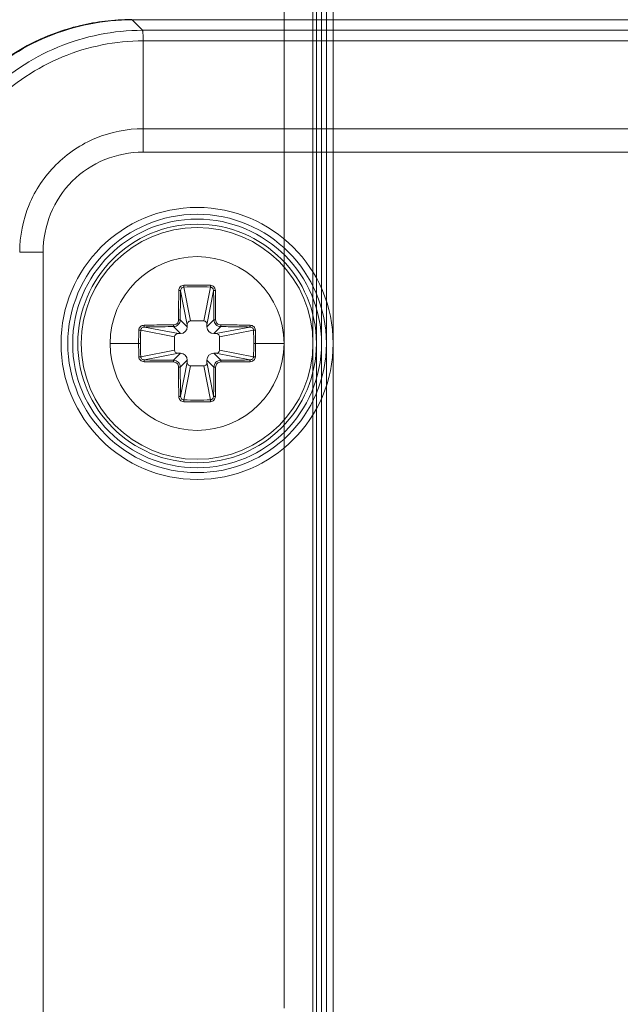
# Model space of a CAD drawing. Header units: centimetres. Extents: x -21 to 21, y -29.7 to 29.7.
# Tile 18 of 93: x -9.6 to -7.8, y -6.3 to -3.4. Entities that reach past the tile are written whole.
import ezdxf

# ---------------------------------------------------------------- set-up
doc = ezdxf.new("R2010")
doc.units = ezdxf.units.CM
doc.header["$MEASUREMENT"] = 0

msp = doc.modelspace()

# ---------------------------------------------------------------- linework, layer by layer
at = {"color": 8, "lineweight": 5}
msp.add_open_spline([(-21.00035, -29.70651), (-21.00035, -29.70651), (20.99965, -29.70651), (20.99965, -29.70651), (20.99965, -29.70651), (20.99965, 29.69349), (20.99965, 29.69349), (20.99965, 29.69349), (-21.00035, 29.69349), (-21.00035, 29.69349), (-21.00035, 29.69349), (-21.00035, -29.70651), (-21.00035, -29.70651)], degree=3, knots=[0, 0, 0, 0, 0.25, 0.25, 0.25, 0.5, 0.5, 0.5, 0.75, 0.75, 0.75, 1, 1, 1, 1], dxfattribs=at)
at = {"lineweight": 5}
for points, knots in [([(-8.67686, -4.32699), (-8.67686, -4.10653), (-8.85558, -3.92782), (-9.07604, -3.92782), (-9.2965, -3.92782), (-9.47522, -4.10653), (-9.47522, -4.32699), (-9.47522, -4.54745), (-9.2965, -4.72617), (-9.07604, -4.72617), (-8.85558, -4.72617), (-8.67686, -4.54746), (-8.67686, -4.327), (-8.67686, 6.25508), (-8.67686, -14.90907), (-8.67686, -4.32699)], [0, 0, 0, 0, 0.25, 0.25, 0.25, 0.5, 0.5, 0.5, 0.75, 0.75, 0.75, 1, 1, 1, 1.00001, 1.00001, 1.00001, 1.00001]), ([(-8.69684, -4.32699), (-8.69684, -4.11756), (-8.86661, -3.94779), (-9.07604, -3.94779), (-9.28547, -3.94779), (-9.45524, -4.11756), (-9.45525, -4.32699), (-9.45525, -4.53642), (-9.28547, -4.7062), (-9.07604, -4.7062), (-8.86661, -4.7062), (-8.69684, -4.53642), (-8.69684, -4.327), (-8.69684, 5.72516), (-8.69684, -14.37963), (-8.69684, -4.32699)], [0, 0, 0, 0, 0.25, 0.25, 0.25, 0.5, 0.5, 0.5, 0.75, 0.75, 0.75, 1, 1, 1, 1.00001, 1.00001, 1.00001, 1.00001]), ([(-8.71104, -4.32699), (-8.71104, -4.12541), (-8.87446, -3.96199), (-9.07604, -3.96199), (-9.27762, -3.96199), (-9.44104, -4.12541), (-9.44104, -4.32699), (-9.44104, -4.52858), (-9.27763, -4.69199), (-9.07604, -4.69199), (-8.87446, -4.69199), (-8.71104, -4.52858), (-8.71104, -4.327), (-8.71104, 5.34884), (-8.71104, -14.00283), (-8.71104, -4.32699)], [0, 0, 0, 0, 0.25, 0.25, 0.25, 0.5, 0.5, 0.5, 0.75, 0.75, 0.75, 1, 1, 1, 1.00001, 1.00001, 1.00001, 1.00001]), ([(-8.72604, -4.32699), (-8.72604, -4.13369), (-8.88274, -3.97699), (-9.07604, -3.97699), (-9.26934, -3.97699), (-9.42604, -4.13369), (-9.42604, -4.32699), (-9.42604, -4.52029), (-9.26934, -4.67699), (-9.07604, -4.67699), (-8.88274, -4.67699), (-8.72604, -4.52029), (-8.72604, -4.327), (-8.72604, 4.95092), (-8.72604, -13.60539), (-8.72604, -4.32699)], [0, 0, 0, 0, 0.25, 0.25, 0.25, 0.5, 0.5, 0.5, 0.75, 0.75, 0.75, 1, 1, 1, 1.00001, 1.00001, 1.00001, 1.00001]), ([(-8.73604, -4.32699), (-8.73604, -4.13922), (-8.88826, -3.98699), (-9.07604, -3.98699), (-9.26382, -3.98699), (-9.41604, -4.13922), (-9.41604, -4.32699), (-9.41604, -4.51477), (-9.26382, -4.66699), (-9.07604, -4.66699), (-8.88827, -4.66699), (-8.73604, -4.51477), (-8.73604, -4.327), (-8.73604, 4.68596), (-8.73604, -13.33995), (-8.73604, -4.32699)], [0, 0, 0, 0, 0.25, 0.25, 0.25, 0.5, 0.5, 0.5, 0.75, 0.75, 0.75, 1, 1, 1, 1.00001, 1.00001, 1.00001, 1.00001]), ([(-8.82104, -4.32699), (-8.82104, -4.18616), (-8.93521, -4.07199), (-9.07604, -4.07199), (-9.21687, -4.07199), (-9.33104, -4.18616), (-9.33104, -4.32699), (-9.33104, -4.46783), (-9.21687, -4.58199), (-9.07604, -4.58199), (-8.93521, -4.58199), (-8.82104, -4.46783), (-8.82104, -4.327), (-8.82104, 2.43284), (-8.82104, -11.08683), (-8.82104, -4.32699)], [0, 0, 0, 0, 0.25, 0.25, 0.25, 0.5, 0.5, 0.5, 0.75, 0.75, 0.75, 1, 1, 1, 1.00001, 1.00001, 1.00001, 1.00001]), ([(-9.35267, -3.29114), (-9.52488, -3.29103), (-9.69008, -3.35939), (-9.81186, -3.48117), (-9.93363, -3.60295), (-10.002, -3.76814), (-10.00188, -3.94036)], [0, 0, 0, 0, 0.5, 0.5, 0.5, 1, 1, 1, 1]), ([(-9.26646, -3.37735), (-9.35092, -3.37735), (-9.43631, -3.39416), (-9.51499, -3.42666), (-9.59365, -3.45915), (-9.6656, -3.50732), (-9.72565, -3.56738), (-9.78571, -3.62744), (-9.83388, -3.69938), (-9.86637, -3.77805), (-9.89887, -3.85672), (-9.91568, -3.94211), (-9.91568, -4.02657)], [0, 0, 0, 0, 0.25, 0.25, 0.25, 0.5, 0.5, 0.5, 0.75, 0.75, 0.75, 1, 1, 1, 1]), ([(-9.88526, -4.05689), (-9.88515, -3.97251), (-9.86817, -3.88723), (-9.8356, -3.80866), (-9.80303, -3.73008), (-9.75487, -3.6582), (-9.69485, -3.59819), (-9.63484, -3.53817), (-9.56296, -3.49001), (-9.48438, -3.45744), (-9.40581, -3.42487), (-9.32053, -3.40788), (-9.23615, -3.40778)], [0, 0, 0, 0, 0.25, 0.25, 0.25, 0.5, 0.5, 0.5, 0.75, 0.75, 0.75, 1, 1, 1, 1]), ([(-9.23615, -3.40778), (-9.23567, -3.4086), (-9.23564, -3.40959), (-9.23558, -3.41056), (-9.23546, -3.41271), (-9.23521, -3.41476), (-9.23503, -3.41683), (-9.23475, -3.41997), (-9.23464, -3.42317), (-9.23453, -3.42636), (-9.23439, -3.43052), (-9.23425, -3.43465), (-9.23415, -3.4388)], [0, 0, 0, 0, 0.25, 0.25, 0.25, 0.5, 0.5, 0.5, 0.75, 0.75, 0.75, 1, 1, 1, 1]), ([(-9.85422, -4.05887), (-9.8542, -3.97831), (-9.83801, -3.89689), (-9.80695, -3.82186), (-9.77585, -3.7467), (-9.72983, -3.67796), (-9.67245, -3.62058), (-9.61507, -3.5632), (-9.54633, -3.51719), (-9.47118, -3.48608), (-9.39614, -3.45503), (-9.31472, -3.43883), (-9.23416, -3.43881)], [0, 0, 0, 0, 0.25, 0.25, 0.25, 0.5, 0.5, 0.5, 0.75, 0.75, 0.75, 1, 1, 1, 1]), ([(-9.5964, -4.05893), (-9.59637, -4.01182), (-9.58692, -3.96419), (-9.56876, -3.92031), (-9.5506, -3.87644), (-9.52372, -3.83632), (-9.49022, -3.80282), (-9.45672, -3.76932), (-9.41659, -3.74244), (-9.37272, -3.72428), (-9.32884, -3.70611), (-9.28122, -3.69667), (-9.2341, -3.69663)], [0, 0, 0, 0, 0.25, 0.25, 0.25, 0.5, 0.5, 0.5, 0.75, 0.75, 0.75, 1, 1, 1, 1]), ([(-9.23421, -3.76546), (-9.2342, -3.75917), (-9.23418, -3.75289), (-9.23417, -3.7466), (-9.23412, -3.72994), (-9.23407, -3.71329), (-9.2341, -3.69663)], [0, 0, 0, 0, 0.5, 0.5, 0.5, 1, 1, 1, 1]), ([(-9.23427, -3.76547), (-9.31222, -3.76508), (-9.38708, -3.79588), (-9.44218, -3.85102), (-9.49727, -3.90616), (-9.52802, -3.98105), (-9.52756, -4.05899)], [0, 0, 0, 0, 0.5, 0.5, 0.5, 1, 1, 1, 1]), ([(-9.59641, -4.05893), (-9.59143, -4.05891), (-9.58646, -4.0589), (-9.58149, -4.05888), (-9.56352, -4.05884), (-9.54554, -4.05883), (-9.52757, -4.05888)], [0, 0, 0, 0, 0.5, 0.5, 0.5, 1, 1, 1, 1]), ([(-9.11523, -4.15613), (-9.11716, -4.15626), (-9.11911, -4.15669), (-9.12088, -4.15751), (-9.12263, -4.15833), (-9.1242, -4.15954), (-9.1255, -4.16098), (-9.12679, -4.16241), (-9.12782, -4.16408), (-9.12849, -4.16588), (-9.12915, -4.16766), (-9.12947, -4.16958), (-9.12958, -4.17147)], [0, 0, 0, 0, 0.25, 0.25, 0.25, 0.5, 0.5, 0.5, 0.75, 0.75, 0.75, 1, 1, 1, 1]), ([(-9.12426, -4.17252), (-9.12426, -4.17115), (-9.12404, -4.16977), (-9.1236, -4.16846), (-9.12318, -4.16719), (-9.12255, -4.16597), (-9.1217, -4.16493), (-9.12088, -4.16391), (-9.11985, -4.16304), (-9.11867, -4.16244), (-9.11752, -4.16185), (-9.11622, -4.16152), (-9.11493, -4.16149)], [0, 0, 0, 0, 0.25, 0.25, 0.25, 0.5, 0.5, 0.5, 0.75, 0.75, 0.75, 1, 1, 1, 1]), ([(-9.115, -4.16077), (-9.11503, -4.16043), (-9.11505, -4.16009), (-9.11508, -4.15975), (-9.11515, -4.15855), (-9.1152, -4.15734), (-9.11523, -4.15613)], [0, 0, 0, 0, 0.5, 0.5, 0.5, 1, 1, 1, 1]), ([(-9.03685, -4.15613), (-9.03686, -4.15664), (-9.03688, -4.15714), (-9.0369, -4.15765), (-9.03695, -4.15893), (-9.03701, -4.16021), (-9.03715, -4.16149)], [0, 0, 0, 0, 0.5, 0.5, 0.5, 1, 1, 1, 1]), ([(-9.03715, -4.16149), (-9.03586, -4.16152), (-9.03457, -4.16185), (-9.03341, -4.16244), (-9.03223, -4.16304), (-9.0312, -4.16391), (-9.03038, -4.16493), (-9.02953, -4.16597), (-9.0289, -4.16719), (-9.02848, -4.16846), (-9.02804, -4.16977), (-9.02782, -4.17115), (-9.02782, -4.17252)], [0, 0, 0, 0, 0.25, 0.25, 0.25, 0.5, 0.5, 0.5, 0.75, 0.75, 0.75, 1, 1, 1, 1]), ([(-9.0225, -4.17147), (-9.02262, -4.16958), (-9.02293, -4.16766), (-9.02359, -4.16588), (-9.02393, -4.16498), (-9.02435, -4.16412), (-9.02485, -4.1633), (-9.02536, -4.16247), (-9.02593, -4.1617), (-9.02658, -4.16098), (-9.02787, -4.15955), (-9.02945, -4.15836), (-9.03121, -4.15752), (-9.03297, -4.15667), (-9.03491, -4.15617), (-9.03685, -4.15613)], [0, 0, 0, 0, 0.2, 0.2, 0.2, 0.4, 0.4, 0.4, 0.6, 0.6, 0.6, 0.8, 0.8, 0.8, 1, 1, 1, 1]), ([(-9.12958, -4.17147), (-9.12984, -4.17859), (-9.12993, -4.18572), (-9.13002, -4.19284), (-9.13012, -4.20002), (-9.13022, -4.20721), (-9.13028, -4.2144), (-9.13035, -4.22161), (-9.13037, -4.22883), (-9.13041, -4.23604), (-9.13045, -4.24327), (-9.13051, -4.2505), (-9.13043, -4.25773)], [0, 0, 0, 0, 0.25, 0.25, 0.25, 0.5, 0.5, 0.5, 0.75, 0.75, 0.75, 1, 1, 1, 1]), ([(-9.12426, -4.17252), (-9.12439, -4.17234), (-9.12461, -4.17224), (-9.12483, -4.17215), (-9.12525, -4.17199), (-9.12565, -4.17189), (-9.12607, -4.1718), (-9.12663, -4.17169), (-9.12721, -4.17162), (-9.12778, -4.17157), (-9.12838, -4.17151), (-9.12898, -4.17148), (-9.12958, -4.17147)], [0, 0, 0, 0, 0.25, 0.25, 0.25, 0.5, 0.5, 0.5, 0.75, 0.75, 0.75, 1, 1, 1, 1]), ([(-9.12542, -4.25781), (-9.1254, -4.25065), (-9.12537, -4.2435), (-9.12532, -4.23634), (-9.12518, -4.21506), (-9.1249, -4.19379), (-9.12426, -4.17252)], [0, 0, 0, 0, 0.5, 0.5, 0.5, 1, 1, 1, 1]), ([(-9.02782, -4.17252), (-9.02769, -4.17234), (-9.02747, -4.17224), (-9.02725, -4.17215), (-9.02684, -4.17199), (-9.02643, -4.17189), (-9.02601, -4.1718), (-9.02545, -4.17169), (-9.02487, -4.17162), (-9.0243, -4.17157), (-9.0237, -4.17151), (-9.0231, -4.17148), (-9.0225, -4.17147)], [0, 0, 0, 0, 0.25, 0.25, 0.25, 0.5, 0.5, 0.5, 0.75, 0.75, 0.75, 1, 1, 1, 1]), ([(-9.02782, -4.17252), (-9.02761, -4.17955), (-9.02744, -4.18658), (-9.0273, -4.19361), (-9.02687, -4.21501), (-9.02671, -4.23641), (-9.02666, -4.25781)], [0, 0, 0, 0, 0.5, 0.5, 0.5, 1, 1, 1, 1]), ([(-9.02165, -4.25773), (-9.02173, -4.2505), (-9.02166, -4.24327), (-9.02166, -4.23604), (-9.02166, -4.22883), (-9.02172, -4.22161), (-9.02179, -4.2144), (-9.02185, -4.20721), (-9.02191, -4.20002), (-9.02206, -4.19284), (-9.02221, -4.18572), (-9.02245, -4.1786), (-9.0225, -4.17147)], [0, 0, 0, 0, 0.25, 0.25, 0.25, 0.5, 0.5, 0.5, 0.75, 0.75, 0.75, 1, 1, 1, 1]), ([(-9.23156, -4.27346), (-9.23346, -4.27357), (-9.23537, -4.27388), (-9.23716, -4.27455), (-9.23805, -4.27488), (-9.23892, -4.27531), (-9.23974, -4.27581), (-9.24056, -4.27631), (-9.24134, -4.27689), (-9.24205, -4.27753), (-9.24349, -4.27883), (-9.24467, -4.28041), (-9.24552, -4.28216), (-9.24636, -4.28392), (-9.24686, -4.28587), (-9.2469, -4.2878)], [0, 0, 0, 0, 0.2, 0.2, 0.2, 0.4, 0.4, 0.4, 0.6, 0.6, 0.6, 0.8, 0.8, 0.8, 1, 1, 1, 1]), ([(-9.23156, -4.27346), (-9.22444, -4.27328), (-9.21732, -4.27314), (-9.21019, -4.27302), (-9.18857, -4.27267), (-9.16694, -4.27257), (-9.14531, -4.2726)], [0, 0, 0, 0, 0.5, 0.5, 0.5, 1, 1, 1, 1]), ([(-9.23051, -4.27877), (-9.2307, -4.27865), (-9.2308, -4.27842), (-9.23088, -4.27821), (-9.23104, -4.27779), (-9.23115, -4.27738), (-9.23123, -4.27696), (-9.23134, -4.2764), (-9.23141, -4.27583), (-9.23147, -4.27525), (-9.23152, -4.27465), (-9.23155, -4.27405), (-9.23156, -4.27346)], [0, 0, 0, 0, 0.25, 0.25, 0.25, 0.5, 0.5, 0.5, 0.75, 0.75, 0.75, 1, 1, 1, 1]), ([(-9.13043, -4.25773), (-9.13043, -4.25967), (-9.13081, -4.26163), (-9.13155, -4.26344), (-9.13228, -4.26524), (-9.13338, -4.26689), (-9.13475, -4.26827), (-9.13613, -4.26965), (-9.13778, -4.27075), (-9.13959, -4.27148), (-9.1414, -4.27223), (-9.14336, -4.2726), (-9.14531, -4.2726)], [0, 0, 0, 0, 0.25, 0.25, 0.25, 0.5, 0.5, 0.5, 0.75, 0.75, 0.75, 1, 1, 1, 1]), ([(-9.14522, -4.27762), (-9.14524, -4.27744), (-9.14525, -4.27726), (-9.14525, -4.27708), (-9.14526, -4.27669), (-9.14527, -4.27631), (-9.14528, -4.27592), (-9.1453, -4.27482), (-9.1453, -4.27371), (-9.14531, -4.2726)], [0, 0, 0, 0, 0.3333333, 0.3333333, 0.3333333, 0.6666667, 0.6666667, 0.6666667, 1, 1, 1, 1]), ([(-9.12542, -4.25781), (-9.12543, -4.26038), (-9.12596, -4.26298), (-9.12695, -4.26537), (-9.12795, -4.26777), (-9.12942, -4.26996), (-9.13125, -4.27179), (-9.13308, -4.27362), (-9.13527, -4.27509), (-9.13766, -4.27608), (-9.14005, -4.27708), (-9.14265, -4.2776), (-9.14522, -4.27762)], [0, 0, 0, 0, 0.25, 0.25, 0.25, 0.5, 0.5, 0.5, 0.75, 0.75, 0.75, 1, 1, 1, 1]), ([(-9.12542, -4.25781), (-9.12559, -4.25779), (-9.12577, -4.25779), (-9.12595, -4.25778), (-9.12633, -4.25777), (-9.12671, -4.25776), (-9.1271, -4.25776), (-9.12821, -4.25773), (-9.12932, -4.25773), (-9.13043, -4.25773)], [0, 0, 0, 0, 0.3333333, 0.3333333, 0.3333333, 0.6666667, 0.6666667, 0.6666667, 1, 1, 1, 1]), ([(-9.10496, -4.27232), (-9.10496, -4.27097), (-9.10478, -4.26961), (-9.10439, -4.26831), (-9.10401, -4.26701), (-9.10342, -4.26576), (-9.10261, -4.26467), (-9.10181, -4.26357), (-9.10079, -4.26263), (-9.09959, -4.26198), (-9.0984, -4.26133), (-9.09703, -4.26097), (-9.09569, -4.26097)], [0, 0, 0, 0, 0.25, 0.25, 0.25, 0.5, 0.5, 0.5, 0.75, 0.75, 0.75, 1, 1, 1, 1]), ([(-9.05639, -4.26097), (-9.05505, -4.26097), (-9.05368, -4.26133), (-9.05249, -4.26198), (-9.05129, -4.26263), (-9.05027, -4.26357), (-9.04947, -4.26466), (-9.04866, -4.26576), (-9.04808, -4.267), (-9.04769, -4.26831), (-9.0473, -4.26961), (-9.04712, -4.27097), (-9.04712, -4.27232)], [0, 0, 0, 0, 0.25, 0.25, 0.25, 0.5, 0.5, 0.5, 0.75, 0.75, 0.75, 1, 1, 1, 1]), ([(-9.02666, -4.25781), (-9.02649, -4.25779), (-9.02631, -4.25779), (-9.02613, -4.25778), (-9.02574, -4.25777), (-9.02535, -4.25776), (-9.02497, -4.25776), (-9.02386, -4.25773), (-9.02275, -4.25773), (-9.02165, -4.25773)], [0, 0, 0, 0, 0.3333333, 0.3333333, 0.3333333, 0.6666667, 0.6666667, 0.6666667, 1, 1, 1, 1]), ([(-9.00686, -4.27762), (-9.00943, -4.2776), (-9.01203, -4.27708), (-9.01442, -4.27608), (-9.01682, -4.27509), (-9.01901, -4.27362), (-9.02083, -4.27179), (-9.02266, -4.26996), (-9.02413, -4.26777), (-9.02513, -4.26537), (-9.02612, -4.26298), (-9.02665, -4.26038), (-9.02666, -4.25781)], [0, 0, 0, 0, 0.25, 0.25, 0.25, 0.5, 0.5, 0.5, 0.75, 0.75, 0.75, 1, 1, 1, 1]), ([(-9.00677, -4.2726), (-9.00871, -4.2726), (-9.01067, -4.27223), (-9.01248, -4.27149), (-9.01429, -4.27075), (-9.01594, -4.26966), (-9.01732, -4.26828), (-9.01869, -4.26691), (-9.01979, -4.26525), (-9.02053, -4.26345), (-9.02127, -4.26164), (-9.02165, -4.25967), (-9.02165, -4.25773)], [0, 0, 0, 0, 0.25, 0.25, 0.25, 0.5, 0.5, 0.5, 0.75, 0.75, 0.75, 1, 1, 1, 1]), ([(-9.00686, -4.27762), (-9.00684, -4.27744), (-9.00683, -4.27727), (-9.00683, -4.27709), (-9.00682, -4.2767), (-9.00681, -4.27632), (-9.0068, -4.27594), (-9.00678, -4.27483), (-9.00678, -4.27371), (-9.00677, -4.2726)], [0, 0, 0, 0, 0.3333333, 0.3333333, 0.3333333, 0.6666667, 0.6666667, 0.6666667, 1, 1, 1, 1]), ([(-8.92052, -4.27346), (-8.92764, -4.27319), (-8.93476, -4.2731), (-8.94189, -4.27301), (-8.94907, -4.27292), (-8.95626, -4.27282), (-8.96344, -4.27275), (-8.97066, -4.27268), (-8.97787, -4.27265), (-8.98509, -4.27262), (-8.99232, -4.27259), (-8.99955, -4.27255), (-9.00677, -4.2726)], [0, 0, 0, 0, 0.25, 0.25, 0.25, 0.5, 0.5, 0.5, 0.75, 0.75, 0.75, 1, 1, 1, 1]), ([(-8.92157, -4.27877), (-8.92138, -4.27865), (-8.92128, -4.27842), (-8.9212, -4.27821), (-8.92104, -4.27779), (-8.92093, -4.27738), (-8.92085, -4.27696), (-8.92074, -4.2764), (-8.92067, -4.27583), (-8.92061, -4.27525), (-8.92056, -4.27465), (-8.92053, -4.27405), (-8.92052, -4.27346)], [0, 0, 0, 0, 0.25, 0.25, 0.25, 0.5, 0.5, 0.5, 0.75, 0.75, 0.75, 1, 1, 1, 1]), ([(-8.90518, -4.2878), (-8.9053, -4.28587), (-8.90573, -4.28392), (-8.90656, -4.28216), (-8.90738, -4.2804), (-8.90858, -4.27883), (-8.91003, -4.27753), (-8.91146, -4.27624), (-8.91313, -4.27522), (-8.91492, -4.27455), (-8.91671, -4.27388), (-8.91862, -4.27357), (-8.92052, -4.27346)], [0, 0, 0, 0, 0.25, 0.25, 0.25, 0.5, 0.5, 0.5, 0.75, 0.75, 0.75, 1, 1, 1, 1]), ([(-9.2469, -4.2878), (-9.2464, -4.28781), (-9.2459, -4.28783), (-9.24541, -4.28785), (-9.24412, -4.2879), (-9.24283, -4.28796), (-9.24154, -4.2881)], [0, 0, 0, 0, 0.5, 0.5, 0.5, 1, 1, 1, 1]), ([(-9.24154, -4.2881), (-9.24151, -4.28682), (-9.24118, -4.28552), (-9.24059, -4.28436), (-9.23999, -4.28319), (-9.23913, -4.28216), (-9.23811, -4.28133), (-9.23706, -4.28049), (-9.23585, -4.27985), (-9.23457, -4.27943), (-9.23326, -4.279), (-9.23188, -4.27878), (-9.23051, -4.27877)], [0, 0, 0, 0, 0.25, 0.25, 0.25, 0.5, 0.5, 0.5, 0.75, 0.75, 0.75, 1, 1, 1, 1]), ([(-9.23051, -4.27877), (-9.22348, -4.27856), (-9.21645, -4.27839), (-9.20943, -4.27825), (-9.18803, -4.27782), (-9.16662, -4.27767), (-9.14522, -4.27762)], [0, 0, 0, 0, 0.5, 0.5, 0.5, 1, 1, 1, 1]), ([(-9.02137, -4.29807), (-9.02002, -4.29807), (-9.01866, -4.29826), (-9.01735, -4.29864), (-9.01605, -4.29903), (-9.01481, -4.29962), (-9.01371, -4.30042), (-9.01262, -4.30122), (-9.01167, -4.30225), (-9.01102, -4.30344), (-9.01038, -4.30464), (-9.01002, -4.306), (-9.01002, -4.30735)], [0, 0, 0, 0, 0.25, 0.25, 0.25, 0.5, 0.5, 0.5, 0.75, 0.75, 0.75, 1, 1, 1, 1]), ([(-9.00686, -4.27762), (-8.9997, -4.27763), (-8.99254, -4.27766), (-8.98538, -4.27771), (-8.96411, -4.27785), (-8.94284, -4.27813), (-8.92157, -4.27877)], [0, 0, 0, 0, 0.5, 0.5, 0.5, 1, 1, 1, 1]), ([(-8.92157, -4.27877), (-8.9202, -4.27878), (-8.91882, -4.279), (-8.91751, -4.27943), (-8.91623, -4.27985), (-8.91502, -4.28049), (-8.91398, -4.28133), (-8.91295, -4.28216), (-8.91209, -4.28319), (-8.91149, -4.28436), (-8.9109, -4.28552), (-8.91057, -4.28682), (-8.91054, -4.2881)], [0, 0, 0, 0, 0.25, 0.25, 0.25, 0.5, 0.5, 0.5, 0.75, 0.75, 0.75, 1, 1, 1, 1]), ([(-8.91054, -4.2881), (-8.91019, -4.28806), (-8.90983, -4.28803), (-8.90948, -4.28801), (-8.90805, -4.2879), (-8.90662, -4.28784), (-8.90518, -4.2878)], [0, 0, 0, 0, 0.5, 0.5, 0.5, 1, 1, 1, 1]), ([(-9.13071, -4.35591), (-9.13206, -4.35591), (-9.13342, -4.35573), (-9.13473, -4.35534), (-9.13603, -4.35496), (-9.13727, -4.35437), (-9.13837, -4.35357), (-9.13946, -4.35276), (-9.14041, -4.35174), (-9.14106, -4.35055), (-9.1417, -4.34935), (-9.14206, -4.34798), (-9.14206, -4.34664)], [0, 0, 0, 0, 0.25, 0.25, 0.25, 0.5, 0.5, 0.5, 0.75, 0.75, 0.75, 1, 1, 1, 1]), ([(-9.24154, -4.36588), (-9.2419, -4.36592), (-9.24225, -4.36595), (-9.2426, -4.36598), (-9.24403, -4.36609), (-9.24547, -4.36615), (-9.2469, -4.36618)], [0, 0, 0, 0, 0.5, 0.5, 0.5, 1, 1, 1, 1]), ([(-9.2469, -4.36618), (-9.24678, -4.36812), (-9.24635, -4.37007), (-9.24552, -4.37183), (-9.2447, -4.37358), (-9.2435, -4.37515), (-9.24205, -4.37645), (-9.24062, -4.37774), (-9.23895, -4.37877), (-9.23716, -4.37944), (-9.23537, -4.3801), (-9.23346, -4.38042), (-9.23156, -4.38053)], [0, 0, 0, 0, 0.25, 0.25, 0.25, 0.5, 0.5, 0.5, 0.75, 0.75, 0.75, 1, 1, 1, 1]), ([(-9.23051, -4.37522), (-9.23188, -4.37521), (-9.23326, -4.37499), (-9.23457, -4.37456), (-9.23585, -4.37413), (-9.23706, -4.3735), (-9.2381, -4.37266), (-9.23913, -4.37183), (-9.23999, -4.3708), (-9.24059, -4.36963), (-9.24118, -4.36847), (-9.24151, -4.36717), (-9.24154, -4.36588)], [0, 0, 0, 0, 0.25, 0.25, 0.25, 0.5, 0.5, 0.5, 0.75, 0.75, 0.75, 1, 1, 1, 1]), ([(-9.23051, -4.37522), (-9.2307, -4.37534), (-9.2308, -4.37556), (-9.23088, -4.37578), (-9.23104, -4.3762), (-9.23115, -4.37661), (-9.23123, -4.37702), (-9.23134, -4.37758), (-9.23141, -4.37816), (-9.23147, -4.37874), (-9.23152, -4.37934), (-9.23155, -4.37993), (-9.23156, -4.38053)], [0, 0, 0, 0, 0.25, 0.25, 0.25, 0.5, 0.5, 0.5, 0.75, 0.75, 0.75, 1, 1, 1, 1]), ([(-9.23156, -4.38053), (-9.22444, -4.3808), (-9.21732, -4.38088), (-9.21019, -4.38098), (-9.20301, -4.38107), (-9.19582, -4.38117), (-9.18864, -4.38124), (-9.18142, -4.3813), (-9.17421, -4.38134), (-9.16699, -4.38137), (-9.15976, -4.3814), (-9.15253, -4.38143), (-9.14531, -4.38139)], [0, 0, 0, 0, 0.25, 0.25, 0.25, 0.5, 0.5, 0.5, 0.75, 0.75, 0.75, 1, 1, 1, 1]), ([(-9.14522, -4.37637), (-9.15238, -4.37635), (-9.15954, -4.37632), (-9.1667, -4.37628), (-9.18797, -4.37614), (-9.20924, -4.37585), (-9.23051, -4.37522)], [0, 0, 0, 0, 0.5, 0.5, 0.5, 1, 1, 1, 1]), ([(-9.14522, -4.37637), (-9.14524, -4.37654), (-9.14525, -4.37672), (-9.14525, -4.3769), (-9.14526, -4.37728), (-9.14527, -4.37767), (-9.14528, -4.37805), (-9.1453, -4.37916), (-9.1453, -4.38027), (-9.14531, -4.38139)], [0, 0, 0, 0, 0.3333333, 0.3333333, 0.3333333, 0.6666667, 0.6666667, 0.6666667, 1, 1, 1, 1]), ([(-9.14531, -4.38139), (-9.14337, -4.38138), (-9.14141, -4.38176), (-9.1396, -4.3825), (-9.13779, -4.38323), (-9.13614, -4.38433), (-9.13476, -4.38571), (-9.13339, -4.38708), (-9.13229, -4.38873), (-9.13155, -4.39054), (-9.13081, -4.39235), (-9.13043, -4.39432), (-9.13043, -4.39626)], [0, 0, 0, 0, 0.25, 0.25, 0.25, 0.5, 0.5, 0.5, 0.75, 0.75, 0.75, 1, 1, 1, 1]), ([(-9.14522, -4.37637), (-9.14265, -4.37639), (-9.14005, -4.37691), (-9.13766, -4.3779), (-9.13527, -4.3789), (-9.13308, -4.38037), (-9.13125, -4.3822), (-9.12942, -4.38403), (-9.12795, -4.38622), (-9.12695, -4.38861), (-9.12596, -4.39101), (-9.12543, -4.3936), (-9.12542, -4.39617)], [0, 0, 0, 0, 0.25, 0.25, 0.25, 0.5, 0.5, 0.5, 0.75, 0.75, 0.75, 1, 1, 1, 1]), ([(-9.09569, -4.39301), (-9.09703, -4.39301), (-9.0984, -4.39266), (-9.09959, -4.39201), (-9.10079, -4.39136), (-9.10181, -4.39042), (-9.10261, -4.38932), (-9.10342, -4.38823), (-9.10401, -4.38698), (-9.10439, -4.38568), (-9.10478, -4.38438), (-9.10496, -4.38302), (-9.10496, -4.38166)], [0, 0, 0, 0, 0.25, 0.25, 0.25, 0.5, 0.5, 0.5, 0.75, 0.75, 0.75, 1, 1, 1, 1]), ([(-9.04712, -4.38166), (-9.04712, -4.38301), (-9.0473, -4.38438), (-9.04769, -4.38568), (-9.04807, -4.38698), (-9.04866, -4.38823), (-9.04947, -4.38932), (-9.05027, -4.39041), (-9.05129, -4.39136), (-9.05249, -4.39201), (-9.05368, -4.39266), (-9.05505, -4.39301), (-9.05639, -4.39301)], [0, 0, 0, 0, 0.25, 0.25, 0.25, 0.5, 0.5, 0.5, 0.75, 0.75, 0.75, 1, 1, 1, 1]), ([(-9.02666, -4.39617), (-9.02665, -4.3936), (-9.02612, -4.39101), (-9.02513, -4.38861), (-9.02413, -4.38622), (-9.02266, -4.38403), (-9.02083, -4.3822), (-9.01901, -4.38037), (-9.01682, -4.3789), (-9.01442, -4.3779), (-9.01203, -4.37691), (-9.00943, -4.37639), (-9.00686, -4.37637)], [0, 0, 0, 0, 0.25, 0.25, 0.25, 0.5, 0.5, 0.5, 0.75, 0.75, 0.75, 1, 1, 1, 1]), ([(-9.02165, -4.39626), (-9.02165, -4.39432), (-9.02127, -4.39236), (-9.02054, -4.39055), (-9.0198, -4.38875), (-9.0187, -4.38709), (-9.01733, -4.38572), (-9.01595, -4.38434), (-9.0143, -4.38324), (-9.01249, -4.3825), (-9.01068, -4.38176), (-9.00872, -4.38138), (-9.00677, -4.38139)], [0, 0, 0, 0, 0.25, 0.25, 0.25, 0.5, 0.5, 0.5, 0.75, 0.75, 0.75, 1, 1, 1, 1]), ([(-8.92157, -4.37522), (-8.9286, -4.37543), (-8.93563, -4.3756), (-8.94265, -4.37574), (-8.96405, -4.37617), (-8.98546, -4.37632), (-9.00686, -4.37637)], [0, 0, 0, 0, 0.5, 0.5, 0.5, 1, 1, 1, 1]), ([(-9.00686, -4.37637), (-9.00684, -4.37655), (-9.00683, -4.37673), (-9.00683, -4.37691), (-9.00682, -4.37729), (-9.00681, -4.37768), (-9.0068, -4.37807), (-9.00678, -4.37917), (-9.00678, -4.38028), (-9.00677, -4.38139)], [0, 0, 0, 0, 0.3333333, 0.3333333, 0.3333333, 0.6666667, 0.6666667, 0.6666667, 1, 1, 1, 1]), ([(-8.92052, -4.38053), (-8.92764, -4.38071), (-8.93476, -4.38085), (-8.94189, -4.38097), (-8.96351, -4.38131), (-8.98515, -4.38142), (-9.00677, -4.38139)], [0, 0, 0, 0, 0.5, 0.5, 0.5, 1, 1, 1, 1]), ([(-8.91054, -4.36588), (-8.91057, -4.36717), (-8.9109, -4.36847), (-8.91149, -4.36962), (-8.91209, -4.3708), (-8.91295, -4.37183), (-8.91397, -4.37266), (-8.91502, -4.3735), (-8.91623, -4.37413), (-8.91751, -4.37456), (-8.91882, -4.37499), (-8.9202, -4.37521), (-8.92157, -4.37522)], [0, 0, 0, 0, 0.25, 0.25, 0.25, 0.5, 0.5, 0.5, 0.75, 0.75, 0.75, 1, 1, 1, 1]), ([(-8.92157, -4.37522), (-8.92138, -4.37534), (-8.92128, -4.37556), (-8.9212, -4.37578), (-8.92104, -4.3762), (-8.92093, -4.37661), (-8.92085, -4.37702), (-8.92074, -4.37758), (-8.92067, -4.37816), (-8.92061, -4.37874), (-8.92056, -4.37934), (-8.92053, -4.37993), (-8.92052, -4.38053)], [0, 0, 0, 0, 0.25, 0.25, 0.25, 0.5, 0.5, 0.5, 0.75, 0.75, 0.75, 1, 1, 1, 1]), ([(-8.92052, -4.38053), (-8.91862, -4.38041), (-8.91671, -4.3801), (-8.91492, -4.37944), (-8.91403, -4.3791), (-8.91316, -4.37868), (-8.91234, -4.37818), (-8.91152, -4.37768), (-8.91074, -4.3771), (-8.91003, -4.37645), (-8.90859, -4.37516), (-8.90741, -4.37358), (-8.90656, -4.37183), (-8.90572, -4.37006), (-8.90522, -4.36812), (-8.90518, -4.36618)], [0, 0, 0, 0, 0.2, 0.2, 0.2, 0.4, 0.4, 0.4, 0.6, 0.6, 0.6, 0.8, 0.8, 0.8, 1, 1, 1, 1]), ([(-8.90518, -4.36618), (-8.90568, -4.36617), (-8.90618, -4.36616), (-8.90667, -4.36614), (-8.90796, -4.36609), (-8.90925, -4.36603), (-8.91054, -4.36588)], [0, 0, 0, 0, 0.5, 0.5, 0.5, 1, 1, 1, 1]), ([(-9.12542, -4.39617), (-9.12559, -4.3962), (-9.12577, -4.3962), (-9.12595, -4.3962), (-9.12634, -4.39621), (-9.12673, -4.39622), (-9.12711, -4.39623), (-9.12822, -4.39625), (-9.12933, -4.39626), (-9.13043, -4.39626)], [0, 0, 0, 0, 0.3333333, 0.3333333, 0.3333333, 0.6666667, 0.6666667, 0.6666667, 1, 1, 1, 1]), ([(-9.13043, -4.39626), (-9.13035, -4.40349), (-9.13042, -4.41072), (-9.13042, -4.41794), (-9.13043, -4.42516), (-9.13036, -4.43238), (-9.13029, -4.43959), (-9.13023, -4.44678), (-9.13017, -4.45396), (-9.13002, -4.46115), (-9.12987, -4.46827), (-9.12963, -4.47539), (-9.12958, -4.48251)], [0, 0, 0, 0, 0.25, 0.25, 0.25, 0.5, 0.5, 0.5, 0.75, 0.75, 0.75, 1, 1, 1, 1]), ([(-9.12426, -4.48146), (-9.12447, -4.47444), (-9.12464, -4.46741), (-9.12478, -4.46038), (-9.12521, -4.43898), (-9.12537, -4.41758), (-9.12542, -4.39617)], [0, 0, 0, 0, 0.5, 0.5, 0.5, 1, 1, 1, 1]), ([(-9.02666, -4.39617), (-9.02668, -4.40333), (-9.02671, -4.41049), (-9.02676, -4.41765), (-9.0269, -4.43892), (-9.02718, -4.4602), (-9.02782, -4.48146)], [0, 0, 0, 0, 0.5, 0.5, 0.5, 1, 1, 1, 1]), ([(-9.02666, -4.39617), (-9.02649, -4.3962), (-9.02631, -4.3962), (-9.02614, -4.3962), (-9.02575, -4.39621), (-9.02537, -4.39622), (-9.02499, -4.39623), (-9.02387, -4.39625), (-9.02276, -4.39626), (-9.02165, -4.39626)], [0, 0, 0, 0, 0.3333333, 0.3333333, 0.3333333, 0.6666667, 0.6666667, 0.6666667, 1, 1, 1, 1]), ([(-9.0225, -4.48251), (-9.02224, -4.47539), (-9.02215, -4.46827), (-9.02206, -4.46115), (-9.02196, -4.45396), (-9.02186, -4.44678), (-9.0218, -4.43959), (-9.02173, -4.43238), (-9.02171, -4.42516), (-9.02167, -4.41794), (-9.02163, -4.41072), (-9.02157, -4.40349), (-9.02165, -4.39626)], [0, 0, 0, 0, 0.25, 0.25, 0.25, 0.5, 0.5, 0.5, 0.75, 0.75, 0.75, 1, 1, 1, 1]), ([(-9.12426, -4.48146), (-9.12439, -4.48165), (-9.12461, -4.48175), (-9.12483, -4.48184), (-9.12525, -4.482), (-9.12565, -4.4821), (-9.12607, -4.48218), (-9.12663, -4.48229), (-9.12721, -4.48237), (-9.12778, -4.48242), (-9.12838, -4.48247), (-9.12898, -4.4825), (-9.12958, -4.48251)], [0, 0, 0, 0, 0.25, 0.25, 0.25, 0.5, 0.5, 0.5, 0.75, 0.75, 0.75, 1, 1, 1, 1]), ([(-9.12958, -4.48251), (-9.12946, -4.48441), (-9.12915, -4.48633), (-9.12849, -4.48811), (-9.12815, -4.48901), (-9.12773, -4.48987), (-9.12723, -4.49069), (-9.12673, -4.49151), (-9.12615, -4.49229), (-9.1255, -4.49301), (-9.12421, -4.49444), (-9.12263, -4.49563), (-9.12087, -4.49647), (-9.11911, -4.49732), (-9.11717, -4.49781), (-9.11523, -4.49785)], [0, 0, 0, 0, 0.2, 0.2, 0.2, 0.4, 0.4, 0.4, 0.6, 0.6, 0.6, 0.8, 0.8, 0.8, 1, 1, 1, 1]), ([(-9.11493, -4.4925), (-9.11622, -4.49247), (-9.11751, -4.49213), (-9.11867, -4.49154), (-9.11985, -4.49094), (-9.12088, -4.49008), (-9.1217, -4.48906), (-9.12255, -4.48801), (-9.12318, -4.4868), (-9.1236, -4.48552), (-9.12404, -4.48421), (-9.12426, -4.48283), (-9.12426, -4.48146)], [0, 0, 0, 0, 0.25, 0.25, 0.25, 0.5, 0.5, 0.5, 0.75, 0.75, 0.75, 1, 1, 1, 1]), ([(-9.11523, -4.49785), (-9.11522, -4.49735), (-9.1152, -4.49684), (-9.11518, -4.49634), (-9.11513, -4.49506), (-9.11507, -4.49377), (-9.11493, -4.4925)], [0, 0, 0, 0, 0.5, 0.5, 0.5, 1, 1, 1, 1]), ([(-9.02782, -4.48146), (-9.02782, -4.48283), (-9.02804, -4.48421), (-9.02848, -4.48552), (-9.0289, -4.4868), (-9.02953, -4.48801), (-9.03038, -4.48906), (-9.0312, -4.49008), (-9.03223, -4.49094), (-9.03341, -4.49154), (-9.03456, -4.49213), (-9.03586, -4.49247), (-9.03715, -4.4925)], [0, 0, 0, 0, 0.25, 0.25, 0.25, 0.5, 0.5, 0.5, 0.75, 0.75, 0.75, 1, 1, 1, 1]), ([(-9.03708, -4.49322), (-9.03705, -4.49356), (-9.03703, -4.4939), (-9.03701, -4.49424), (-9.03693, -4.49544), (-9.03688, -4.49665), (-9.03685, -4.49785)], [0, 0, 0, 0, 0.5, 0.5, 0.5, 1, 1, 1, 1]), ([(-9.03685, -4.49785), (-9.03492, -4.49773), (-9.03297, -4.4973), (-9.03121, -4.49648), (-9.02945, -4.49566), (-9.02788, -4.49445), (-9.02658, -4.49301), (-9.02529, -4.49157), (-9.02427, -4.48991), (-9.0236, -4.48811), (-9.02293, -4.48632), (-9.02262, -4.48441), (-9.0225, -4.48251)], [0, 0, 0, 0, 0.25, 0.25, 0.25, 0.5, 0.5, 0.5, 0.75, 0.75, 0.75, 1, 1, 1, 1]), ([(-9.02782, -4.48146), (-9.02769, -4.48165), (-9.02747, -4.48175), (-9.02725, -4.48184), (-9.02684, -4.482), (-9.02643, -4.4821), (-9.02601, -4.48218), (-9.02545, -4.48229), (-9.02487, -4.48237), (-9.0243, -4.48242), (-9.0237, -4.48247), (-9.0231, -4.4825), (-9.0225, -4.48251)], [0, 0, 0, 0, 0.25, 0.25, 0.25, 0.5, 0.5, 0.5, 0.75, 0.75, 0.75, 1, 1, 1, 1]), ([(-8.67686, -15.62699), (-8.67686, -15.40653), (-8.85558, -15.22782), (-9.07604, -15.22782), (-9.2965, -15.22782), (-9.47522, -15.40653), (-9.47522, -15.62699), (-9.47522, -15.84745), (-9.2965, -16.02617), (-9.07604, -16.02617), (-8.85558, -16.02617), (-8.67686, -15.84746), (-8.67686, -15.627), (-8.67686, -5.04492), (-8.67686, -26.20907), (-8.67686, -15.62699)], [0, 0, 0, 0, 0.25, 0.25, 0.25, 0.5, 0.5, 0.5, 0.75, 0.75, 0.75, 1, 1, 1, 1.00001, 1.00001, 1.00001, 1.00001]), ([(-8.69684, -15.62699), (-8.69684, -15.41756), (-8.86661, -15.24779), (-9.07604, -15.24779), (-9.28547, -15.24779), (-9.45524, -15.41756), (-9.45525, -15.62699), (-9.45525, -15.83642), (-9.28547, -16.0062), (-9.07604, -16.0062), (-8.86661, -16.0062), (-8.69684, -15.83642), (-8.69684, -15.627), (-8.69684, -5.57484), (-8.69684, -25.67963), (-8.69684, -15.62699)], [0, 0, 0, 0, 0.25, 0.25, 0.25, 0.5, 0.5, 0.5, 0.75, 0.75, 0.75, 1, 1, 1, 1.00001, 1.00001, 1.00001, 1.00001]), ([(-8.71104, -15.62699), (-8.71104, -15.42541), (-8.87446, -15.26199), (-9.07604, -15.26199), (-9.27762, -15.26199), (-9.44104, -15.42541), (-9.44104, -15.62699), (-9.44104, -15.82858), (-9.27763, -15.99199), (-9.07604, -15.99199), (-8.87446, -15.99199), (-8.71104, -15.82858), (-8.71104, -15.627), (-8.71104, -5.95116), (-8.71104, -25.30283), (-8.71104, -15.62699)], [0, 0, 0, 0, 0.25, 0.25, 0.25, 0.5, 0.5, 0.5, 0.75, 0.75, 0.75, 1, 1, 1, 1.00001, 1.00001, 1.00001, 1.00001])]:
    msp.add_open_spline(points, degree=3, knots=knots, dxfattribs=at)
for points in [[(-9.34653, -3.38083), (-9.37053, -3.38375), (-9.39435, -3.38801), (-9.41788, -3.39357)], [(-9.26783, -3.37604), (-9.29414, -3.37604), (-9.32042, -3.37764), (-9.34653, -3.38083)], [(-9.23615, -3.40778), (-9.23615, -3.40778), (-9.26657, -3.37735), (-9.26657, -3.37735)], [(-9.26657, -3.37735), (-9.26657, -3.37735), (8.11449, -3.37735), (8.11449, -3.37735)], [(-9.41788, -3.39357), (-9.44683, -3.40043), (-9.47527, -3.40927), (-9.50301, -3.42004)], [(-9.23615, -3.40778), (-9.23615, -3.40778), (8.08407, -3.40778), (8.08407, -3.40778)], [(-9.50301, -3.42004), (-9.52399, -3.42818), (-9.54454, -3.43741), (-9.56456, -3.44768)], [(-9.23413, -3.43881), (-9.23413, -3.43881), (-9.23413, -3.69663), (-9.23413, -3.69663)], [(8.08206, -3.43881), (8.08206, -3.43881), (-9.23413, -3.43881), (-9.23413, -3.43881)], [(-9.56456, -3.44768), (-9.59137, -3.46145), (-9.61718, -3.47706), (-9.64181, -3.49441)], [(-9.23413, -3.69663), (-9.23413, -3.69663), (8.08206, -3.69663), (8.08206, -3.69663)], [(8.08183, -3.76547), (8.08183, -3.76547), (-9.23427, -3.76547), (-9.23427, -3.76547)], [(-9.52757, -4.05899), (-9.52757, -4.05899), (-9.52757, -15.99522), (-9.52757, -15.99522)], [(-9.03685, -4.15613), (-9.06297, -4.15524), (-9.08911, -4.15524), (-9.11523, -4.15613)], [(-9.11493, -4.16149), (-9.11493, -4.16149), (-9.115, -4.16077), (-9.115, -4.16077)], [(-9.03715, -4.16149), (-9.06307, -4.16053), (-9.08901, -4.16053), (-9.11493, -4.16149)], [(-9.09569, -4.26097), (-9.09569, -4.26097), (-9.11493, -4.16149), (-9.11493, -4.16149)], [(-9.03715, -4.16149), (-9.03715, -4.16149), (-9.05639, -4.26097), (-9.05639, -4.26097)], [(-9.12426, -4.17252), (-9.12426, -4.17252), (-9.10496, -4.27232), (-9.10496, -4.27232)], [(-9.04712, -4.27232), (-9.04712, -4.27232), (-9.02782, -4.17252), (-9.02782, -4.17252)], [(-9.10496, -4.27827), (-9.10496, -4.27827), (-9.12542, -4.25781), (-9.12542, -4.25781)], [(-9.10496, -4.27827), (-9.10496, -4.27827), (-9.10496, -4.27232), (-9.10496, -4.27232)], [(-9.09569, -4.26097), (-9.09569, -4.26097), (-9.05639, -4.26097), (-9.05639, -4.26097)], [(-9.02666, -4.25781), (-9.02666, -4.25781), (-9.04712, -4.27827), (-9.04712, -4.27827)], [(-9.04712, -4.27232), (-9.04712, -4.27232), (-9.04712, -4.27827), (-9.04712, -4.27827)], [(-9.2469, -4.2878), (-9.24731, -4.30052), (-9.24759, -4.31324), (-9.24757, -4.32596)], [(-9.24154, -4.2881), (-9.24203, -4.30106), (-9.24227, -4.31403), (-9.24227, -4.32699)], [(-9.24154, -4.2881), (-9.24154, -4.2881), (-9.14206, -4.30735), (-9.14206, -4.30735)], [(-9.13071, -4.29807), (-9.13071, -4.29807), (-9.23051, -4.27877), (-9.23051, -4.27877)], [(-9.14522, -4.27762), (-9.14522, -4.27762), (-9.12476, -4.29807), (-9.12476, -4.29807)], [(-9.13071, -4.29807), (-9.13712, -4.29807), (-9.14206, -4.30211), (-9.14206, -4.30735)], [(-9.13071, -4.29807), (-9.13071, -4.29807), (-9.12476, -4.29807), (-9.12476, -4.29807)], [(-9.12476, -4.29807), (-9.11377, -4.29807), (-9.10496, -4.28927), (-9.10496, -4.27827)], [(-9.04712, -4.27827), (-9.04712, -4.28927), (-9.03832, -4.29807), (-9.02732, -4.29807)], [(-9.02732, -4.29807), (-9.02732, -4.29807), (-9.00686, -4.27762), (-9.00686, -4.27762)], [(-9.02732, -4.29807), (-9.02732, -4.29807), (-9.02137, -4.29807), (-9.02137, -4.29807)], [(-8.92157, -4.27877), (-8.92157, -4.27877), (-9.02137, -4.29807), (-9.02137, -4.29807)], [(-9.01002, -4.30735), (-9.01002, -4.30735), (-8.91054, -4.2881), (-8.91054, -4.2881)], [(-8.90982, -4.32699), (-8.90981, -4.31403), (-8.91005, -4.30106), (-8.91054, -4.28811)], [(-8.90451, -4.32699), (-8.90448, -4.31393), (-8.90476, -4.30086), (-8.90518, -4.2878)], [(-9.33104, -4.327), (-9.33104, -4.327), (-9.24757, -4.32699), (-9.24757, -4.32699)], [(-9.24757, -4.32699), (-9.2476, -4.34006), (-9.24732, -4.35313), (-9.2469, -4.36618)], [(-9.24757, -4.32596), (-9.24757, -4.3263), (-9.24757, -4.32665), (-9.24757, -4.32699)], [(-9.24227, -4.32699), (-9.24227, -4.32699), (-9.24757, -4.32699), (-9.24757, -4.32699)], [(-9.24227, -4.32699), (-9.24227, -4.33996), (-9.24203, -4.35293), (-9.24154, -4.36588)], [(-9.14206, -4.34664), (-9.14206, -4.34664), (-9.14206, -4.30735), (-9.14206, -4.30735)], [(-9.01002, -4.30735), (-9.01002, -4.30735), (-9.01002, -4.34664), (-9.01002, -4.34664)], [(-8.91054, -4.36588), (-8.91005, -4.35293), (-8.90981, -4.33996), (-8.90982, -4.327)], [(-8.90982, -4.32699), (-8.90982, -4.32699), (-8.90451, -4.32699), (-8.90451, -4.32699)], [(-8.90518, -4.36618), (-8.90477, -4.35347), (-8.9045, -4.34075), (-8.90451, -4.32803)], [(-8.82104, -4.32698), (-8.82104, -4.32698), (-8.90451, -4.32699), (-8.90451, -4.32699)], [(-8.90451, -4.32803), (-8.90451, -4.32768), (-8.90451, -4.32734), (-8.90451, -4.327)], [(-9.14206, -4.34664), (-9.14206, -4.34664), (-9.24154, -4.36588), (-9.24154, -4.36588)], [(-9.23051, -4.37522), (-9.23051, -4.37522), (-9.13071, -4.35591), (-9.13071, -4.35591)], [(-9.12476, -4.35591), (-9.12476, -4.35591), (-9.14522, -4.37637), (-9.14522, -4.37637)], [(-9.12476, -4.35591), (-9.12476, -4.35591), (-9.13071, -4.35591), (-9.13071, -4.35591)], [(-9.10496, -4.37572), (-9.10496, -4.36472), (-9.11377, -4.35591), (-9.12476, -4.35591)], [(-9.02732, -4.35591), (-9.03832, -4.35591), (-9.04712, -4.36472), (-9.04712, -4.37572)], [(-9.00686, -4.37637), (-9.00686, -4.37637), (-9.02732, -4.35591), (-9.02732, -4.35591)], [(-9.02137, -4.35591), (-9.02137, -4.35591), (-9.02732, -4.35591), (-9.02732, -4.35591)], [(-9.02137, -4.35591), (-9.01496, -4.35591), (-9.01002, -4.35188), (-9.01002, -4.34664)], [(-9.02137, -4.35591), (-9.02137, -4.35591), (-8.92157, -4.37522), (-8.92157, -4.37522)], [(-8.91054, -4.36588), (-8.91054, -4.36588), (-9.01002, -4.34664), (-9.01002, -4.34664)], [(-9.12542, -4.39617), (-9.12542, -4.39617), (-9.10496, -4.37572), (-9.10496, -4.37572)], [(-9.10496, -4.38166), (-9.10496, -4.38166), (-9.12426, -4.48146), (-9.12426, -4.48146)], [(-9.10496, -4.38166), (-9.10496, -4.38166), (-9.10496, -4.37572), (-9.10496, -4.37572)], [(-9.04712, -4.37572), (-9.04712, -4.37572), (-9.04712, -4.38166), (-9.04712, -4.38166)], [(-9.04712, -4.37572), (-9.04712, -4.37572), (-9.02666, -4.39617), (-9.02666, -4.39617)], [(-9.02782, -4.48146), (-9.02782, -4.48146), (-9.04712, -4.38166), (-9.04712, -4.38166)], [(-9.11493, -4.4925), (-9.11493, -4.4925), (-9.09569, -4.39301), (-9.09569, -4.39301)], [(-9.05639, -4.39301), (-9.05639, -4.39301), (-9.09569, -4.39301), (-9.09569, -4.39301)], [(-9.05639, -4.39301), (-9.05639, -4.39301), (-9.03715, -4.4925), (-9.03715, -4.4925)], [(-9.11523, -4.49785), (-9.08911, -4.49875), (-9.06297, -4.49875), (-9.03685, -4.49785)], [(-9.11493, -4.4925), (-9.08901, -4.49346), (-9.06307, -4.49346), (-9.03715, -4.4925)], [(-9.03715, -4.4925), (-9.03715, -4.4925), (-9.03708, -4.49322), (-9.03708, -4.49322)]]:
    msp.add_open_spline(points, degree=3, dxfattribs=at)

doc.saveas('drawing.dxf')
